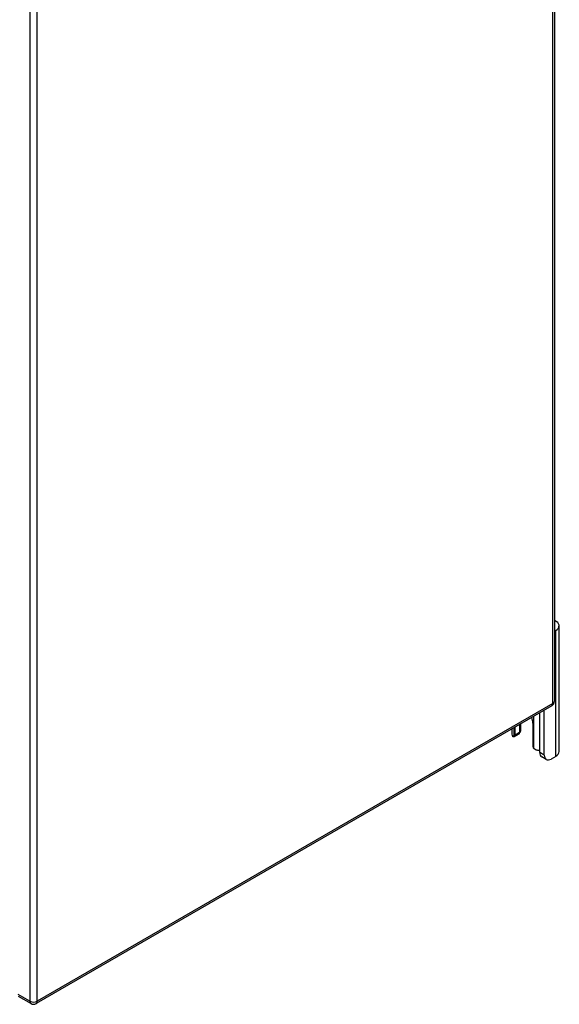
# Model space of a CAD drawing. Header units: inches. Extents: x 11 to 168, y 11 to 114.
# Tile 12 of 14: x 160 to 168, y 51 to 67. Entities that reach past the tile are written whole.
import ezdxf

# ---------------------------------------------------------------- set-up
doc = ezdxf.new("R2010")
doc.units = ezdxf.units.IN
doc.header["$MEASUREMENT"] = 0
doc.layers.add('Visible Edges(ANSI)', color=7, linetype='Continuous', lineweight=25)
doc.layers.add('Visible Tangent Edges(ANSI)', color=7, linetype='Continuous', lineweight=25)

msp = doc.modelspace()

# ---------------------------------------------------------------- linework, layer by layer
at = {"layer": 'Visible Edges(ANSI)'}
for p, q in [((168.323, 72.582), (168.323, 56.39)), ((168.344, 57.538), (168.323, 57.526)), ((168.399, 55.573), (168.399, 57.614)), ((168.281, 56.317), (159.915, 51.486)), ((168.084, 55.559), (168.084, 56.203)), ((168.158, 55.516), (168.158, 56.246)), ((167.632, 55.942), (167.632, 55.854)), ((167.684, 55.842), (167.684, 55.972)), ((167.758, 56.015), (167.758, 55.885)), ((167.78, 55.93), (167.78, 56.027)), ((167.971, 56.034), (167.971, 55.676)), ((167.746, 55.857), (167.671, 55.814)), ((168.191, 55.445), (168.116, 55.488)), ((168.344, 55.496), (168.269, 55.453)), ((159.623, 51.606), (159.831, 51.486))]:
    msp.add_line(p, q, dxfattribs=at)
at = {"layer": 'Visible Edges(ANSI)', "flags": 128}
for points in [[(167.767, 55.89), (167.766, 55.889), (167.766, 55.889), (167.766, 55.888), (167.765, 55.888), (167.765, 55.887), (167.765, 55.887), (167.764, 55.887), (167.764, 55.886), (167.764, 55.886), (167.763, 55.885), (167.763, 55.885), (167.763, 55.884), (167.762, 55.884), (167.762, 55.884), (167.762, 55.883), (167.761, 55.883), (167.761, 55.882), (167.76, 55.882), (167.76, 55.882), (167.76, 55.881), (167.759, 55.881), (167.759, 55.88), (167.759, 55.88), (167.758, 55.88)], [(167.671, 55.814), (167.67, 55.813), (167.669, 55.813), (167.668, 55.812), (167.667, 55.812), (167.666, 55.812), (167.665, 55.811), (167.664, 55.811), (167.663, 55.811), (167.661, 55.811), (167.66, 55.811), (167.659, 55.811), (167.658, 55.812), (167.657, 55.812), (167.656, 55.812), (167.655, 55.813), (167.654, 55.813), (167.652, 55.814), (167.651, 55.814), (167.65, 55.815), (167.649, 55.816), (167.648, 55.817), (167.647, 55.818), (167.646, 55.819), (167.646, 55.82)], [(168.02, 55.603), (168.018, 55.604), (168.017, 55.604), (168.015, 55.605), (168.013, 55.606), (168.011, 55.607), (168.01, 55.608), (168.008, 55.609), (168.006, 55.61), (168.005, 55.611), (168.003, 55.612), (168.001, 55.613), (168, 55.614), (167.998, 55.616), (167.997, 55.617), (167.995, 55.618), (167.994, 55.62), (167.992, 55.621), (167.991, 55.623), (167.99, 55.625), (167.989, 55.626), (167.987, 55.628), (167.986, 55.63), (167.985, 55.631), (167.984, 55.633)]]:
    msp.add_lwpolyline(points, dxfattribs=at)
at = {"layer": 'Visible Edges(ANSI)'}
for centre, start, end in [((168.239, 56.39), 300, 0), ((159.873, 51.559), 240, 300)]:
    msp.add_arc(centre, 0.084, start, end, dxfattribs=at)
for centre, major_axis, start_param, end_param in [((168.211, 57.614), (0.188, 0), 5.497787, 7.21427), ((167.828, 56.117), (0.102, -0.176), 0.785398, 1.303617), ((167.715, 55.91), (0.031, -0.0537), 0, 0.785398), ((167.593, 55.93), (0.187, 0), 5.900503, 6.283185), ((167.768, 55.854), (-0.136, 0), 0, 0.457575), ((167.64, 55.867), (0.031, -0.0537), 6.282025, 7.068583), ((168.015, 55.651), (-0.031, 0.0537), 0.785398, 1.571956), ((168.08, 55.674), (0.136, 0), 4.254814, 4.739895), ((168.211, 55.573), (0.187, 0), 5.497787, 6.283185), ((168.194, 55.623), (-0.078, -0.135), 5.497787, 6.283185), ((168.269, 55.58), (-0.078, -0.135), 5.497787, 7.068583)]:
    msp.add_ellipse(centre, major_axis=major_axis, ratio=0.57735, start_param=start_param, end_param=end_param, dxfattribs=at)
at = {"layer": 'Visible Tangent Edges(ANSI)'}
for p, q in [((168.299, 56.355), (168.299, 72.548)), ((159.813, 67.718), (159.813, 51.525)), ((159.932, 51.525), (159.932, 67.718)), ((168.344, 55.496), (168.344, 57.538)), ((168.299, 56.355), (159.932, 51.525)), ((167.984, 56.145), (167.984, 55.633)), ((167.671, 55.814), (167.671, 55.965)), ((167.758, 55.885), (167.684, 55.842)), ((168.158, 55.516), (168.084, 55.559)), ((159.813, 51.525), (159.623, 51.635))]:
    msp.add_line(p, q, dxfattribs=at)
for centre, major_axis, start_param, end_param in [((168.239, 56.39), (0.084, 0), 5.497787, 6.283185), ((168.239, 56.39), (0.042, -0.0727), 0, 0.785398), ((159.873, 51.559), (-0.084, 0), 0.785398, 2.356194), ((159.873, 51.559), (-0.042, -0.0727), 5.497787, 6.283185), ((159.873, 51.559), (0.042, -0.0727), 0, 0.785398)]:
    msp.add_ellipse(centre, major_axis=major_axis, ratio=0.57735, start_param=start_param, end_param=end_param, dxfattribs=at)

doc.saveas('drawing.dxf')
